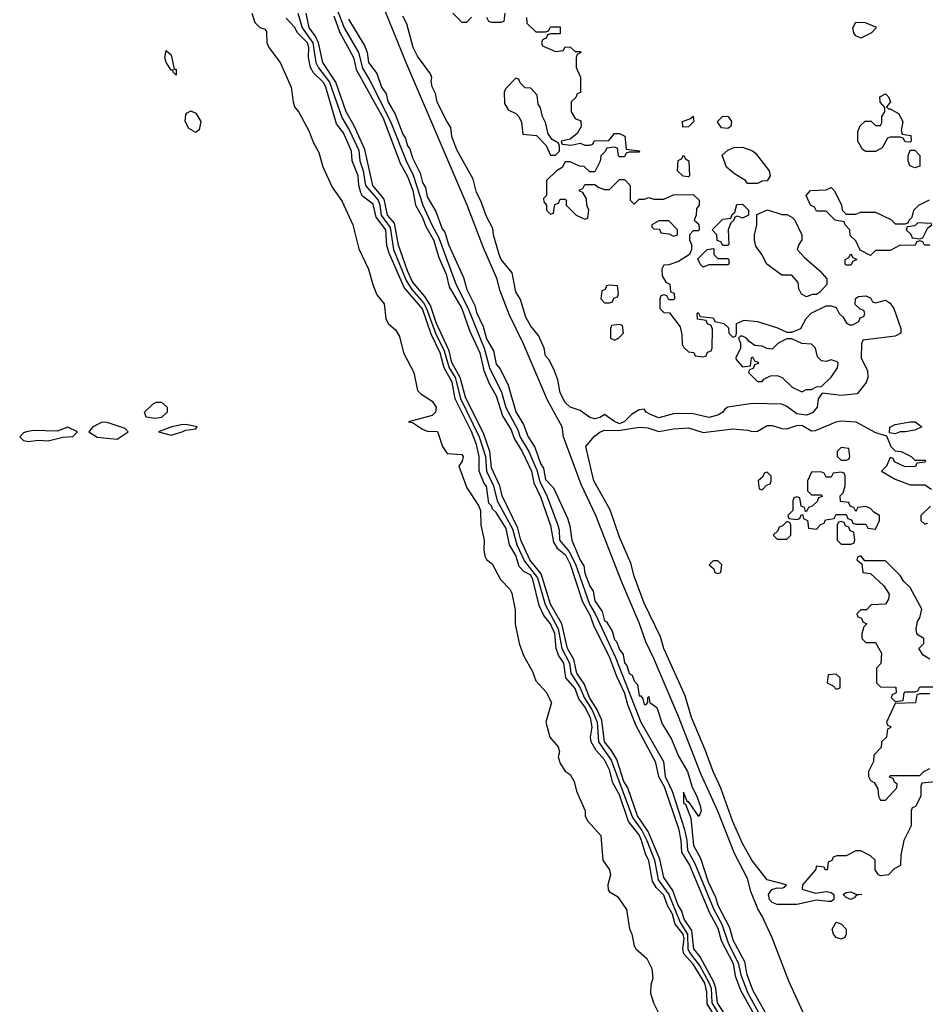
# Model space of a CAD drawing. Header units: inches. Extents: x 2722057 to 2913084, y 892730 to 1030005.
# Tile 101 of 231: x 2771135 to 2774812, y 1021024 to 1025024. Entities that reach past the tile are written whole.
import ezdxf

# ---------------------------------------------------------------- set-up
doc = ezdxf.new("R2010")
doc.units = ezdxf.units.IN
doc.header["$MEASUREMENT"] = 0
doc.layers.add('C7072', color=7, linetype='Continuous')

msp = doc.modelspace()

# ---------------------------------------------------------------- linework, layer by layer
at = {"layer": 'C7072', "color": 2}
for points, elevation in [([(2774330, 1020962), (2774258.4, 1021118.4), (2774190, 1021294), (2774150, 1021382), (2774131.6, 1021411.6), (2774102.9, 1021482.9), (2774090, 1021535.3), (2774037.2, 1021637.2), (2773970, 1021808.7), (2773900.5, 1021960.5), (2773810, 1022194), (2773710, 1022429), (2773676.6, 1022496.6), (2773650, 1022574), (2773579.1, 1022739.1), (2773473.6, 1023010), (2773415.2, 1023135.2), (2773342.7, 1023330), (2773337.2, 1023370), (2773278.6, 1023478.6), (2773178.7, 1023710), (2773124, 1023824), (2773084.6, 1023924.6), (2773073, 1023970), (2773017.6, 1024097.6), (2772951.1, 1024270), (2772706, 1024846), (2772370.7, 1025670.7)], 18), ([(2772420.8, 1025070), (2772452.9, 1024990), (2772510.1, 1024890.1), (2772527, 1024827), (2772557, 1024777), (2772641, 1024610), (2772703.5, 1024450), (2772731.9, 1024391.9), (2772771.6, 1024270), (2772807.6, 1024190), (2772837.1, 1024137.1), (2772906.7, 1023946.7), (2772953.9, 1023853.9), (2773020.1, 1023690), (2773042.8, 1023610), (2773091.1, 1023511.1), (2773108.7, 1023448.7), (2773157.1, 1023357.1), (2773167.6, 1023327.6), (2773201.6, 1023270), (2773234.3, 1023194.3), (2773246.7, 1023146.7), (2773274, 1023094), (2773319.8, 1022970), (2773325.3, 1022950), (2773326.8, 1022910), (2773364.9, 1022864.9), (2773392.1, 1022812.1), (2773448.4, 1022650), (2773471, 1022611), (2773553.6, 1022433.6), (2773657.5, 1022170), (2773749.4, 1022010), (2773755.7, 1021950), (2773783.6, 1021890), (2773834.9, 1021734.9), (2773844.2, 1021690), (2773845.8, 1021650), (2773876.2, 1021596.2), (2773953.4, 1021410), (2773985.9, 1021350), (2774012.5, 1021270), (2774052.6, 1021192.6), (2774063.5, 1021143.5), (2774091.3, 1021070), (2774155, 1020955)], 14), ([(2772077.3, 1025050), (2772090, 1025012), (2772110, 1024991.3), (2772130, 1024984.7), (2772136.3, 1024976.3), (2772138.8, 1024930), (2772146, 1024910), (2772193, 1024850), (2772237.3, 1024750), (2772244.7, 1024690), (2772251.3, 1024670), (2772268.1, 1024648.1), (2772310.7, 1024570), (2772325.8, 1024525.8), (2772350, 1024484.7), (2772366, 1024426), (2772403.4, 1024343.4), (2772444.5, 1024284.5), (2772488, 1024190), (2772512.5, 1024092.5), (2772550.7, 1024010), (2772568.3, 1023948.3), (2772585.5, 1023905.5), (2772614.8, 1023870), (2772621, 1023810), (2772631.3, 1023790), (2772662.5, 1023762.5), (2772676.7, 1023736.7), (2772693.4, 1023670), (2772734.9, 1023590), (2772750, 1023518), (2772763.4, 1023503.4), (2772810, 1023474.4), (2772826, 1023450), (2772823.1, 1023430), (2772810, 1023415.6), (2772714, 1023390), (2772730, 1023387.3), (2772770, 1023360.5), (2772790, 1023353), (2772830.9, 1023350.9), (2772851, 1023290), (2772870, 1023262), (2772930, 1023258), (2772936, 1023250), (2772931, 1023230), (2772918, 1023210), (2772950, 1023122), (2772998, 1023050), (2773006, 1023030), (2773006.8, 1022970), (2773021, 1022910), (2773018.8, 1022870), (2773024, 1022844), (2773030.9, 1022830.9), (2773053.7, 1022813.7), (2773086.8, 1022750), (2773124.7, 1022710), (2773133.7, 1022693.7), (2773146.4, 1022626.4), (2773146, 1022570), (2773162.8, 1022490), (2773181.1, 1022441.1), (2773216.7, 1022376.7), (2773230, 1022338), (2773272.8, 1022292.8), (2773294.8, 1022250), (2773271, 1022170), (2773288, 1022110), (2773321, 1022070), (2773326, 1022050), (2773321, 1022030), (2773330, 1022002), (2773350, 1021972), (2773370, 1021958), (2773386, 1021930), (2773396, 1021890), (2773431.3, 1021810), (2773431.3, 1021790), (2773441, 1021770), (2773494.8, 1021710), (2773502.8, 1021610), (2773530.3, 1021570.3), (2773534, 1021550), (2773522.8, 1021510), (2773524, 1021490), (2773530, 1021481), (2773562, 1021462), (2773598.8, 1021410), (2773610.7, 1021330.7), (2773621, 1021310), (2773630, 1021262), (2773636, 1021250), (2773681, 1021210), (2773701, 1021170), (2773706, 1021130), (2773697.3, 1021102.7), (2773696.3, 1021070), (2773707.7, 1021030), (2773728, 1020990)], 18), ([(2773990, 1020923.5), (2773925.9, 1021025.9), (2773925.4, 1021074.6), (2773917, 1021110), (2773870, 1021188.1), (2773831.2, 1021230), (2773826.9, 1021250), (2773832.5, 1021290), (2773828.4, 1021310), (2773796.7, 1021350), (2773786, 1021390), (2773765.5, 1021425.5), (2773750, 1021468.4), (2773719.2, 1021499.2), (2773704.5, 1021524.5), (2773690, 1021607), (2773675.4, 1021635.4), (2773659.9, 1021690), (2773650, 1021712.5), (2773606.3, 1021766.3), (2773570, 1021875.8), (2773543.8, 1021923.8), (2773530, 1021976.9), (2773510, 1022016.9), (2773475.9, 1022055.9), (2773454.6, 1022090), (2773452.3, 1022110), (2773459.1, 1022150), (2773452.2, 1022187.8), (2773430, 1022233.3), (2773405.5, 1022265.5), (2773390, 1022307.8), (2773352.4, 1022350), (2773344.5, 1022410), (2773323, 1022443), (2773313.4, 1022470), (2773307.3, 1022530), (2773290.4, 1022570), (2773263.5, 1022603.5), (2773244, 1022644), (2773219, 1022750), (2773210, 1022767.4), (2773182.4, 1022782.4), (2773163, 1022803), (2773150, 1022847), (2773123.1, 1022890), (2773110, 1022956.9), (2773070, 1023021.6), (2773055.2, 1023035.2), (2773050, 1023049.2), (2773039.5, 1023059.5), (2773030, 1023129), (2773020.4, 1023140.4), (2773001, 1023190), (2773000.3, 1023250), (2772990, 1023298.4), (2772970, 1023350.9), (2772903.4, 1023483.4), (2772891.5, 1023551.5), (2772857.9, 1023610), (2772842.7, 1023670), (2772805.7, 1023745.7), (2772770, 1023848.7), (2772696.5, 1023936.5), (2772634.7, 1024074.7), (2772626, 1024106), (2772621.1, 1024170), (2772581.9, 1024221.9), (2772570, 1024274), (2772527.1, 1024307.1), (2772519.7, 1024319.7), (2772511.3, 1024350), (2772508.9, 1024390), (2772484.8, 1024450), (2772482.3, 1024490), (2772450, 1024564.2), (2772421, 1024601), (2772378.5, 1024750), (2772370, 1024767.1), (2772328.3, 1024808.3), (2772315.3, 1024830), (2772308, 1024870), (2772309.1, 1024910), (2772303.2, 1024930), (2772262.4, 1024970), (2772250, 1024993.3), (2772216.9, 1025030)], 18), ([(2772264.8, 1025050), (2772282.1, 1024990), (2772325.4, 1024930), (2772337.8, 1024850), (2772348.1, 1024828.1), (2772392.7, 1024770), (2772443.6, 1024623.6), (2772474, 1024574), (2772511.7, 1024491.7), (2772516.3, 1024450), (2772529.9, 1024409.9), (2772539.6, 1024350), (2772590.5, 1024290), (2772597.8, 1024270), (2772602.9, 1024230), (2772639.1, 1024179.1), (2772653.1, 1024090), (2772704.6, 1023964.6), (2772727.3, 1023927.3), (2772773.9, 1023873.9), (2772786.9, 1023850), (2772823.2, 1023750), (2772858.2, 1023678.2), (2772878.7, 1023610), (2772902.4, 1023570), (2772925, 1023485), (2773001.1, 1023330), (2773025.8, 1023250), (2773029.9, 1023190), (2773058.2, 1023130), (2773074.2, 1023070), (2773135.2, 1022955.2), (2773153.3, 1022890), (2773184.7, 1022824.7), (2773237.2, 1022757.2), (2773268.3, 1022648.3), (2773321.1, 1022550), (2773336, 1022470), (2773367.4, 1022410), (2773372.7, 1022370), (2773410.3, 1022310.3), (2773426.8, 1022270), (2773458.7, 1022218.7), (2773479.9, 1022170), (2773484.9, 1022090), (2773535.9, 1022015.9), (2773623.3, 1021783.3), (2773661.2, 1021730), (2773681.6, 1021690), (2773712.5, 1021610), (2773727, 1021530), (2773770.3, 1021470.3), (2773817, 1021357), (2773846.8, 1021310), (2773848.4, 1021250), (2773854.9, 1021234.9), (2773897.4, 1021177.4), (2773933.5, 1021113.5), (2773942.1, 1021090), (2773945.5, 1021030), (2774006.3, 1020930)], 14), ([(2774023.4, 1020943.4), (2773968.7, 1021030), (2773962.1, 1021090), (2773953.8, 1021113.8), (2773897.8, 1021217.8), (2773871.9, 1021250), (2773864.6, 1021324.6), (2773833.3, 1021370), (2773823.4, 1021403.4), (2773807, 1021430), (2773786.3, 1021486.3), (2773750, 1021539.6), (2773734.1, 1021614.1), (2773686.7, 1021726.7), (2773643, 1021790), (2773603.6, 1021903.6), (2773587.7, 1021930), (2773559, 1022019), (2773536.7, 1022056.6), (2773509.9, 1022090), (2773498.4, 1022178.4), (2773480, 1022220), (2773448.8, 1022270), (2773426.7, 1022326.7), (2773397, 1022370), (2773385.1, 1022425.1), (2773359.8, 1022470), (2773336.5, 1022570), (2773289.9, 1022650), (2773252.8, 1022772.8), (2773206.7, 1022830), (2773170, 1022909.6), (2773157.9, 1022957.9), (2773093.8, 1023090), (2773083.9, 1023130), (2773050, 1023203.7), (2773043.8, 1023270), (2773019.7, 1023339.7), (2772945.6, 1023490), (2772923, 1023570), (2772890, 1023631.6), (2772878.5, 1023678.5), (2772827.3, 1023790), (2772803.1, 1023863.1), (2772779.5, 1023899.5), (2772730, 1023959.1), (2772710, 1024004.2), (2772672.5, 1024107.5), (2772656.6, 1024196.6), (2772628.5, 1024230), (2772614.6, 1024294.6), (2772568.3, 1024350), (2772536.5, 1024496.4), (2772492.5, 1024592.5), (2772460.3, 1024650), (2772418.2, 1024770), (2772365.8, 1024850), (2772348.1, 1024930), (2772336.2, 1024956.2), (2772309.9, 1024990), (2772298.4, 1025050)], 10), ([(2772410, 1025038.9), (2772434, 1024974), (2772490, 1024870.4), (2772501.7, 1024821.7), (2772610, 1024624.2), (2772680.2, 1024440.2), (2772710, 1024386.4), (2772730.7, 1024330), (2772742, 1024270), (2772770, 1024220.3), (2772783.4, 1024183.4), (2772815.3, 1024130), (2772837.2, 1024057.2), (2772866.4, 1023990), (2772879, 1023939), (2772930.1, 1023850), (2772961.4, 1023761.4), (2773002.7, 1023670), (2773019.4, 1023599.4), (2773042.9, 1023542.9), (2773070, 1023496.4), (2773095.3, 1023415.3), (2773130, 1023358), (2773142.7, 1023322.7), (2773175.7, 1023270), (2773213, 1023190), (2773222.9, 1023142.9), (2773250, 1023086), (2773290.2, 1022969.8), (2773302.1, 1022902.1), (2773317, 1022877), (2773350.4, 1022850.4), (2773370, 1022811.5), (2773419.8, 1022659.8), (2773450, 1022606), (2773464.9, 1022564.9), (2773530, 1022433.1), (2773557.7, 1022357.7), (2773590, 1022288.2), (2773602.2, 1022242.2), (2773636.3, 1022156.3), (2773715.6, 1022010), (2773728.1, 1021950), (2773751.2, 1021908.8), (2773810, 1021738), (2773819.8, 1021690), (2773822.1, 1021642.1), (2773854.5, 1021590), (2773936.3, 1021396.3), (2773970, 1021333.7), (2773983, 1021283), (2774031.2, 1021190), (2774040.6, 1021140.6), (2774061.7, 1021081.7), (2774134.2, 1020950)], 10), ([(2772470, 1025026), (2772536.7, 1024916.7), (2772545.5, 1024890), (2772550.7, 1024850), (2772584.8, 1024804.8), (2772604.2, 1024750), (2772622.3, 1024722.3), (2772630, 1024691), (2772659.3, 1024639.3), (2772690, 1024559.1), (2772701.2, 1024541.2), (2772710, 1024510.8), (2772719.4, 1024499.4), (2772730, 1024462.8), (2772760.6, 1024400.6), (2772770, 1024362), (2772782, 1024342), (2772790, 1024304), (2772824.2, 1024244.2), (2772850, 1024174.8), (2772861.1, 1024161.1), (2772876.4, 1024110), (2772936.7, 1023976.7), (2772950, 1023927.3), (2772982.4, 1023862.4), (2772990, 1023834.8), (2773017.2, 1023777.2), (2773030, 1023726.7), (2773058.5, 1023678.6), (2773070, 1023624.9), (2773085.4, 1023605.4), (2773118.5, 1023538.6), (2773150, 1023430.8), (2773180, 1023380), (2773199.5, 1023330), (2773226.9, 1023286.9), (2773250, 1023221.6), (2773262, 1023202), (2773270, 1023155.5), (2773301.7, 1023121.7), (2773358.5, 1022998.5), (2773368.5, 1022968.5), (2773377.3, 1022910), (2773410, 1022828.7), (2773425.4, 1022805.4), (2773430, 1022776), (2773450, 1022723), (2773462.7, 1022702.8), (2773470, 1022663.8), (2773499.5, 1022619.5), (2773510, 1022582.4), (2773517.5, 1022577.5), (2773539.9, 1022539.9), (2773550, 1022505.5), (2773558.3, 1022498.3), (2773570, 1022464.9), (2773585.8, 1022445.9), (2773590, 1022412), (2773600.5, 1022400.5), (2773610, 1022368), (2773621.4, 1022361.4), (2773630, 1022338), (2773642.8, 1022322.8), (2773650, 1022278), (2773656.9, 1022276.9), (2773665.4, 1022265.4), (2773670, 1022242), (2773678, 1022242), (2773686, 1022250), (2773686, 1022270), (2773690, 1022274), (2773694, 1022250), (2773722, 1022230), (2773743.6, 1022163.6), (2773781.4, 1022101.4), (2773810, 1022032), (2773846, 1021970), (2773866, 1021906), (2773884.7, 1021870), (2773898, 1021830), (2773902, 1021810), (2773892.7, 1021787.3), (2773850, 1021848), (2773846, 1021846), (2773830, 1021886), (2773830, 1021842), (2773838, 1021838), (2773859.9, 1021779.9), (2773870.7, 1021670), (2773898.7, 1021618.7), (2773930, 1021522.4), (2773959.7, 1021459.7), (2773970, 1021427), (2774016.5, 1021336.5), (2774030, 1021285.7), (2774078.1, 1021198.1), (2774086.1, 1021150), (2774110, 1021083.7), (2774179.5, 1020959.5)], 18), ([(2773192.7, 1025032.7), (2773194, 1025010), (2773230, 1024974), (2773270, 1024974), (2773282, 1024978), (2773290, 1024994), (2773330, 1024994), (2773330, 1024966), (2773290, 1024966), (2773278, 1024962), (2773272, 1024948), (2773258, 1024942), (2773254, 1024930), (2773258, 1024918), (2773310, 1024894), (2773342, 1024898), (2773350, 1024914), (2773371.6, 1024911.6), (2773390, 1024894), (2773410, 1024894), (2773414, 1024890), (2773398, 1024882), (2773394, 1024870), (2773394, 1024830), (2773412, 1024790), (2773412, 1024728), (2773398, 1024722), (2773392.7, 1024707.3), (2773374, 1024690), (2773374, 1024650), (2773390, 1024622), (2773412.7, 1024612.7), (2773414, 1024590), (2773398, 1024562), (2773370, 1024538), (2773334, 1024530), (2773338, 1024518), (2773374, 1024514), (2773410, 1024522), (2773430, 1024514), (2773450, 1024514), (2773462, 1024518), (2773468, 1024532), (2773527.3, 1024532.7), (2773550, 1024562), (2773570, 1024562), (2773592, 1024550), (2773598, 1024498), (2773651.6, 1024491.6), (2773650, 1024486), (2773610, 1024486), (2773598, 1024482), (2773590, 1024466), (2773570, 1024466), (2773566, 1024470), (2773562, 1024502), (2773550, 1024506), (2773518, 1024502), (2773514, 1024490), (2773494, 1024470), (2773491.6, 1024448.4), (2773470, 1024406), (2773450, 1024406), (2773427.3, 1024427.3), (2773408.4, 1024428.4), (2773370, 1024446), (2773350, 1024446), (2773336.9, 1024423.1), (2773314, 1024410), (2773274, 1024370), (2773274, 1024310), (2773262, 1024298), (2773263.6, 1024283.6), (2773274, 1024270), (2773274, 1024250), (2773290, 1024234), (2773302, 1024238), (2773307.3, 1024272.7), (2773322, 1024278), (2773330, 1024294), (2773350, 1024294), (2773354, 1024290), (2773354, 1024270), (2773394, 1024230), (2773430, 1024214), (2773442, 1024218), (2773446, 1024250), (2773438, 1024270), (2773436.4, 1024296.4), (2773422, 1024322), (2773407.3, 1024327.3), (2773407.3, 1024332.7), (2773422, 1024338), (2773430, 1024354), (2773470, 1024354), (2773483.6, 1024343.6), (2773510, 1024334), (2773530, 1024334), (2773570, 1024374), (2773590, 1024374), (2773614, 1024350), (2773614, 1024290), (2773630, 1024274), (2773650, 1024294), (2773670, 1024294), (2773690, 1024302), (2773710, 1024294), (2773750, 1024294), (2773790, 1024312), (2773870, 1024314), (2773894, 1024290), (2773894, 1024270), (2773883.6, 1024256.4), (2773882, 1024230), (2773874, 1024210), (2773892.7, 1024192.7), (2773894, 1024170), (2773890, 1024166), (2773870, 1024166), (2773854, 1024150), (2773854, 1024130), (2773862, 1024110), (2773862, 1024090), (2773854, 1024070), (2773810, 1024042), (2773770, 1024028), (2773750, 1024026), (2773742, 1024010), (2773743.6, 1023983.6), (2773758, 1023958), (2773774, 1023950), (2773778, 1023918), (2773792.7, 1023912.7), (2773794, 1023890), (2773790, 1023886), (2773770, 1023886), (2773762, 1023902), (2773750, 1023906), (2773738, 1023902), (2773734, 1023890), (2773734, 1023850), (2773750, 1023834), (2773772.7, 1023832.7), (2773816, 1023776), (2773823.6, 1023743.6), (2773825.4, 1023705.4), (2773831.6, 1023691.6), (2773850, 1023674), (2773871.6, 1023671.6), (2773878, 1023658), (2773910, 1023654), (2773922, 1023658), (2773927.3, 1023672.7), (2773942, 1023678), (2773946, 1023690), (2773947.3, 1023767.3), (2773942, 1023782), (2773928, 1023788), (2773922, 1023802), (2773887.3, 1023807.3), (2773886, 1023830), (2773890, 1023834), (2773898, 1023818), (2773950, 1023812), (2773958, 1023798), (2773994, 1023790), (2774012.7, 1023772.7), (2774014, 1023750), (2774030, 1023734), (2774042, 1023738), (2774046, 1023750), (2774046, 1023790), (2774076.4, 1023803.6), (2774130, 1023798), (2774211.6, 1023771.6), (2774250, 1023754), (2774270, 1023754), (2774306, 1023770), (2774328, 1023810), (2774348.7, 1023831.3), (2774410, 1023862), (2774430, 1023862), (2774450, 1023854), (2774462, 1023830), (2774476.9, 1023816.9), (2774490, 1023794), (2774503.6, 1023783.6), (2774516.4, 1023783.6), (2774542, 1023798), (2774547.3, 1023812.7), (2774562, 1023818), (2774566, 1023830), (2774562, 1023842), (2774547.3, 1023847.3), (2774527.3, 1023867.3), (2774528.4, 1023891.6), (2774540.4, 1023899.6), (2774570, 1023902), (2774590, 1023894), (2774598, 1023878), (2774610, 1023874), (2774650, 1023884.7), (2774670, 1023872), (2774684.7, 1023850), (2774712, 1023770), (2774712, 1023750), (2774690, 1023738), (2774558, 1023722), (2774552.7, 1023707.3), (2774552, 1023650), (2774576.9, 1023596.9), (2774578, 1023570), (2774572, 1023550), (2774536, 1023504), (2774470, 1023497.2), (2774392.7, 1023507.3), (2774376.9, 1023483.1), (2774373, 1023450), (2774353.3, 1023426.7), (2774330, 1023417.6), (2774290, 1023422.9), (2774250, 1023453.2), (2774230, 1023462), (2774110, 1023465.2), (2774010, 1023449.4), (2773998, 1023442), (2773990.3, 1023429.7), (2773970, 1023417.6), (2773932.5, 1023407.5), (2773870, 1023422.4), (2773810, 1023423.6), (2773790, 1023422.9), (2773730, 1023407), (2773698.3, 1023418.3), (2773679, 1023430), (2773670, 1023442), (2773650, 1023439), (2773619.3, 1023420.7), (2773590, 1023392), (2773570, 1023382.7), (2773550, 1023391.6), (2773510, 1023420.7), (2773491.7, 1023408.3), (2773470, 1023402), (2773450, 1023408), (2773410, 1023436), (2773370, 1023449.4), (2773350, 1023469.2), (2773330, 1023508.7), (2773320.2, 1023560.2), (2773304.1, 1023604.1), (2773283.2, 1023643.2), (2773270, 1023658), (2773264, 1023690), (2773240.9, 1023740.9), (2773210, 1023779), (2773190, 1023815.3), (2773167.7, 1023887.7), (2773150, 1023918), (2773135.1, 1023995.1), (2773090, 1024049.4), (2773081.3, 1024070), (2773058, 1024150), (2773055.5, 1024175.5), (2773030, 1024224), (2773007.8, 1024287.8), (2772990, 1024322), (2772976, 1024376), (2772910, 1024495.3), (2772890, 1024548.7), (2772886, 1024586), (2772870, 1024608.7), (2772830, 1024689), (2772823.7, 1024723.7), (2772809.4, 1024750.6), (2772805.6, 1024774.4), (2772808.9, 1024788.9), (2772803.1, 1024803.1), (2772750, 1024876), (2772732, 1024910), (2772707.2, 1025007.2), (2772690, 1025038)], 14), ([(2772894, 1025050), (2772930, 1025014), (2772950, 1025014), (2772970, 1025034)], 14), ([(2773030, 1025034), (2773038, 1025018), (2773050, 1025014), (2773090, 1025014), (2773102, 1025018), (2773106, 1025050)], 14), ([(2774830, 1024108), (2774808.4, 1024108.4), (2774802, 1024122), (2774790, 1024126), (2774778, 1024122), (2774770, 1024106), (2774710, 1024108), (2774670, 1024086), (2774610, 1024086), (2774590, 1024066), (2774548, 1024088), (2774530, 1024126), (2774507.3, 1024147.3), (2774506, 1024170), (2774486, 1024190), (2774482, 1024202), (2774446, 1024210), (2774410, 1024246), (2774370, 1024246), (2774362, 1024262), (2774346, 1024270), (2774328, 1024310), (2774346, 1024330), (2774410, 1024332), (2774430, 1024342), (2774442, 1024330), (2774471.6, 1024271.6), (2774474, 1024250), (2774490, 1024234), (2774530, 1024234), (2774550, 1024242), (2774610, 1024242), (2774671.6, 1024211.6), (2774690, 1024194), (2774730, 1024194), (2774742, 1024198), (2774746, 1024210), (2774758, 1024222), (2774766, 1024250), (2774786, 1024270), (2774828.4, 1024291.6)], 14), ([(2774852, 1021928), (2774798, 1021922), (2774794, 1021910), (2774794, 1021870), (2774772.7, 1021827.3), (2774758, 1021822), (2774754, 1021810), (2774754, 1021750), (2774724.7, 1021690), (2774712, 1021630), (2774711.1, 1021588.9), (2774685.4, 1021574.6), (2774662, 1021550), (2774630, 1021546.6), (2774622, 1021550), (2774608.7, 1021570), (2774608, 1021610), (2774590, 1021628), (2774550, 1021648), (2774530, 1021648), (2774490, 1021628), (2774452.7, 1021627.3), (2774438, 1021622), (2774432, 1021608), (2774418, 1021602), (2774414, 1021570), (2774406, 1021570), (2774402, 1021582), (2774370, 1021586), (2774366, 1021570), (2774314, 1021510), (2774311.6, 1021491.6), (2774364.7, 1021475.3), (2774410, 1021482.8), (2774430, 1021478.8), (2774441, 1021470), (2774441, 1021450), (2774430, 1021442.7), (2774418, 1021442), (2774370, 1021447), (2774290, 1021429.2), (2774210, 1021429.4), (2774190, 1021437.6), (2774179.7, 1021450), (2774175.1, 1021470), (2774189.5, 1021490.5), (2774210, 1021497.3), (2774230, 1021496), (2774240.4, 1021499.6), (2774248.7, 1021510), (2774169.3, 1021530), (2774107.1, 1021610), (2774070, 1021677.6), (2774029.2, 1021769.2), (2773982.2, 1021902.2), (2773950, 1021969.4), (2773918.4, 1022058.4), (2773863.1, 1022190), (2773837.1, 1022277.1), (2773750, 1022469.2), (2773736.9, 1022516.9), (2773670, 1022653.2), (2773630, 1022764), (2773616.3, 1022816.3), (2773570, 1022922), (2773532.9, 1023032.9), (2773466.6, 1023150), (2773434, 1023290), (2773468.6, 1023331.4), (2773491.1, 1023348.9), (2773510, 1023355.8), (2773565.6, 1023354.4), (2773650, 1023368.7), (2773685.5, 1023365.5), (2773730, 1023350.5), (2773790, 1023362), (2773850, 1023365.5), (2773910, 1023346.8), (2774030, 1023361.6), (2774090, 1023356.4), (2774110, 1023350.4), (2774130, 1023352.7), (2774170, 1023375.3), (2774190, 1023375.3), (2774230, 1023363), (2774250, 1023362), (2774290, 1023374.9), (2774310, 1023376.3), (2774350, 1023354), (2774365.6, 1023354.4), (2774449.8, 1023390.2), (2774470, 1023393.8), (2774530, 1023390.3), (2774610, 1023346.8), (2774654, 1023334), (2774672, 1023290), (2774690, 1023272), (2774714, 1023270), (2774754, 1023250), (2774770, 1023234), (2774810, 1023234), (2774814, 1023230), (2774810, 1023226), (2774778, 1023222), (2774771.6, 1023208.4), (2774730, 1023208), (2774687.3, 1023227.3), (2774682, 1023242), (2774670, 1023246), (2774654, 1023210), (2774634, 1023190), (2774690, 1023158), (2774750, 1023134), (2774810, 1023134), (2774836.9, 1023116.9)], 14), ([(2774832.7, 1023047.3), (2774794, 1023010), (2774794, 1022990), (2774810, 1022974), (2774822, 1022978)], 14), ([(2774830, 1022426), (2774803.1, 1022443.1), (2774786, 1022470), (2774806, 1022490), (2774806, 1022510), (2774783.1, 1022523.1), (2774778, 1022530), (2774775.3, 1022550), (2774780.4, 1022579.6), (2774790, 1022594), (2774798, 1022630), (2774750, 1022718), (2774723.1, 1022743.1), (2774710, 1022766), (2774650, 1022826), (2774566, 1022826), (2774550, 1022846), (2774538, 1022842), (2774534, 1022830), (2774554, 1022814), (2774558, 1022778), (2774590, 1022774), (2774643.6, 1022723.6), (2774664.7, 1022690), (2774662, 1022670), (2774650.9, 1022649.1), (2774592.7, 1022647.3), (2774572.7, 1022627.3), (2774550, 1022626), (2774534, 1022610), (2774538, 1022598), (2774552.7, 1022592.7), (2774558, 1022578), (2774574, 1022570), (2774562, 1022558), (2774554, 1022530), (2774554, 1022510), (2774570, 1022494), (2774610, 1022494), (2774634, 1022450), (2774631.6, 1022408.4), (2774614, 1022390), (2774614, 1022330), (2774630, 1022314), (2774692.7, 1022312.7), (2774694, 1022290), (2774678, 1022282), (2774674, 1022270), (2774690, 1022254), (2774722, 1022258), (2774726, 1022290), (2774730, 1022294), (2774770, 1022294), (2774782, 1022298), (2774790, 1022314), (2774850, 1022314)], 14), ([(2774830, 1022286), (2774790, 1022286), (2774778, 1022282), (2774771.6, 1022248.4), (2774690, 1022246), (2774654, 1022170), (2774658, 1022158), (2774670, 1022154), (2774671.6, 1022148.4), (2774658, 1022142), (2774654, 1022110), (2774634, 1022090), (2774632.7, 1022067.3), (2774603.6, 1022036.4), (2774602, 1022010), (2774582, 1021970), (2774582, 1021950), (2774590, 1021934), (2774604.7, 1021924.7), (2774619.6, 1021899.6), (2774622, 1021870), (2774630, 1021854), (2774650, 1021854), (2774696.4, 1021903.6), (2774698, 1021918), (2774687.3, 1021927.3), (2774682, 1021942), (2774667.3, 1021947.3), (2774670, 1021954), (2774790, 1021954), (2774806, 1021970), (2774830, 1021982)], 14)]:
    msp.add_lwpolyline(points, dxfattribs=dict(at, elevation=elevation))
for points, elevation in [([(2774550, 1024949), (2774530, 1024958), (2774522, 1024970), (2774518, 1024990), (2774530, 1025014), (2774568, 1025012), (2774610, 1024994), (2774612, 1024990), (2774594, 1024970)], 14), ([(2771762, 1024822), (2771770, 1024822), (2771770, 1024798), (2771758, 1024810), (2771758, 1024818), (2771750, 1024818), (2771729.3, 1024850), (2771723.7, 1024870), (2771730, 1024898), (2771750, 1024881)], 14), ([(2773150, 1024786), (2773110, 1024746), (2773102, 1024730), (2773103.6, 1024683.6), (2773118, 1024658), (2773150, 1024642), (2773162, 1024630), (2773172.7, 1024607.3), (2773178, 1024558), (2773232.7, 1024552.7), (2773272.7, 1024512.7), (2773290, 1024474), (2773310, 1024474), (2773326, 1024490), (2773326, 1024510), (2773322, 1024522), (2773296.4, 1024536.4), (2773280.4, 1024560.4), (2773270, 1024606), (2773258, 1024630), (2773250, 1024666), (2773240.4, 1024680.4), (2773236.4, 1024716.4), (2773210, 1024746), (2773187.3, 1024747.3), (2773167.3, 1024767.3), (2773162, 1024782)], 14), ([(2774662, 1024662), (2774670, 1024662), (2774702.8, 1024642.8), (2774721, 1024610), (2774714, 1024574), (2774718, 1024558), (2774752.7, 1024552.7), (2774754, 1024530), (2774750, 1024526), (2774730, 1024528), (2774722, 1024542), (2774710, 1024546), (2774670, 1024546), (2774658, 1024542), (2774636.9, 1024503.1), (2774610, 1024488), (2774570, 1024488), (2774556.4, 1024496.4), (2774538, 1024530), (2774538, 1024570), (2774547.3, 1024592.7), (2774568.4, 1024611.6), (2774591.6, 1024611.6), (2774610, 1024594), (2774630, 1024594), (2774635.3, 1024604.7), (2774635.3, 1024630), (2774648, 1024650), (2774647.3, 1024667.3), (2774628.9, 1024688.9), (2774628, 1024710), (2774650, 1024722), (2774662, 1024710), (2774671.3, 1024690), (2774654, 1024670)], 14), ([(2771850, 1024566), (2771821.7, 1024581.7), (2771806.6, 1024610), (2771810, 1024638), (2771814.5, 1024645.5), (2771830, 1024653.4), (2771850, 1024644.4), (2771870.2, 1024610), (2771863.4, 1024576.6)], 14), ([(2773827.3, 1024587.3), (2773826, 1024610), (2773858, 1024622), (2773870, 1024632), (2773872, 1024610), (2773850, 1024588)], 14), ([(2774010, 1024582), (2773984, 1024584), (2773970, 1024606), (2773968.7, 1024610), (2773990, 1024631.3), (2774010.9, 1024630.9), (2774024.7, 1024610), (2774022, 1024590)], 14), ([(2774090, 1024358), (2774082, 1024370), (2774037, 1024397), (2774005.2, 1024425.2), (2773987.3, 1024472.7), (2774010, 1024494), (2774035.3, 1024504.7), (2774070, 1024506), (2774110.7, 1024490.7), (2774122, 1024482), (2774178, 1024410), (2774182, 1024390), (2774170, 1024368.7), (2774150, 1024368), (2774130, 1024358)], 14), ([(2773850, 1024386), (2773828.4, 1024388.4), (2773806, 1024410), (2773808.4, 1024451.6), (2773822, 1024458), (2773830, 1024474), (2773838, 1024458), (2773852, 1024450), (2773854, 1024390)], 14), ([(2774770, 1024422), (2774748.7, 1024430), (2774742, 1024450), (2774742, 1024470), (2774750, 1024494), (2774770, 1024494), (2774790, 1024472), (2774790, 1024428)], 14), ([(2774070, 1024218), (2774050, 1024226), (2774038, 1024222), (2774034, 1024210), (2774022, 1024198), (2774012, 1024170), (2774014, 1024110), (2774010, 1024106), (2773990, 1024106), (2773982, 1024122), (2773967.3, 1024127.3), (2773966, 1024150), (2773946, 1024170), (2773990, 1024214), (2774022, 1024218), (2774027.3, 1024232.7), (2774038, 1024242), (2774047.3, 1024272.7), (2774070, 1024274), (2774094, 1024250), (2774094, 1024230)], 14), ([(2774230, 1024232), (2774250, 1024232), (2774270, 1024222), (2774282, 1024210), (2774311.3, 1024150), (2774311.3, 1024130), (2774298, 1024110), (2774292, 1024090), (2774319.6, 1024059.6), (2774383.6, 1024003.6), (2774411.6, 1023971.6), (2774411.6, 1023948.4), (2774383.6, 1023916.4), (2774370, 1023908), (2774352.7, 1023907.3), (2774330, 1023898), (2774308.7, 1023908.7), (2774298, 1023930), (2774296.4, 1023956.4), (2774270, 1023986), (2774230, 1023986), (2774168, 1024030), (2774148, 1024070), (2774124, 1024104), (2774118, 1024130), (2774118, 1024150), (2774128, 1024190), (2774128, 1024232), (2774170.9, 1024250.9)], 14), ([(2773770, 1024206), (2773730, 1024206), (2773702, 1024190), (2773702, 1024182), (2773710, 1024174), (2773732.7, 1024172.7), (2773738, 1024158), (2773770, 1024154), (2773790, 1024144.7), (2773806, 1024150), (2773806, 1024170)], 14), ([(2774782, 1024198), (2774770, 1024186), (2774738, 1024182), (2774734, 1024170), (2774752.7, 1024152.7), (2774758, 1024138), (2774790, 1024134), (2774802, 1024138), (2774822, 1024178), (2774838, 1024190), (2774835.3, 1024195.3)], 14), ([(2773970, 1024054), (2774010, 1024054), (2774014, 1024050), (2774014, 1024030), (2774010, 1024028), (2773932.7, 1024027.3), (2773910, 1024018), (2773898, 1024030), (2773888, 1024052), (2773926, 1024090), (2773950, 1024094), (2773954, 1024090), (2773954, 1024070)], 14), ([(2774490, 1024026), (2774486, 1024030), (2774486, 1024050), (2774502, 1024058), (2774510, 1024072), (2774518, 1024058), (2774534, 1024050), (2774518, 1024042), (2774510, 1024026)], 14), ([(2773530, 1023946), (2773518, 1023942), (2773512.7, 1023927.3), (2773498, 1023922), (2773494, 1023890), (2773510, 1023874), (2773530, 1023874), (2773542, 1023878), (2773547.3, 1023892.7), (2773562, 1023898), (2773566, 1023910), (2773562, 1023942)], 14), ([(2773570, 1023786), (2773538, 1023782), (2773534, 1023770), (2773534, 1023730), (2773550, 1023722), (2773566, 1023730), (2773586, 1023750), (2773582, 1023782)], 14), ([(2774070, 1023738), (2774062, 1023738), (2774054, 1023730), (2774062, 1023710), (2774062, 1023690), (2774042, 1023650), (2774043.6, 1023643.6), (2774070, 1023614), (2774102, 1023618), (2774106, 1023650), (2774110, 1023654), (2774118, 1023638), (2774132.7, 1023632.7), (2774132.7, 1023627.3), (2774118, 1023622), (2774112.7, 1023607.3), (2774098, 1023602), (2774094, 1023590), (2774130, 1023554), (2774150, 1023554), (2774156.4, 1023563.6), (2774183.1, 1023576.9), (2774210, 1023578), (2774230.9, 1023570.9), (2774271.1, 1023531.1), (2774310, 1023512), (2774330, 1023522), (2774350, 1023522), (2774370, 1023532), (2774390, 1023534), (2774430, 1023572), (2774455.3, 1023610), (2774458, 1023630), (2774454.6, 1023634.6), (2774430, 1023642), (2774410, 1023635.3), (2774390, 1023638), (2774374.6, 1023654.6), (2774366, 1023690), (2774350, 1023706), (2774310, 1023708), (2774270, 1023728), (2774250, 1023728), (2774214, 1023710), (2774190, 1023686), (2774168, 1023688), (2774150, 1023698), (2774120.4, 1023700.4), (2774096.4, 1023716.4), (2774086, 1023730)], 14), ([(2771684.2, 1023404.2), (2771648.7, 1023408.7), (2771641.2, 1023430), (2771676.2, 1023463.8), (2771690, 1023470.6), (2771710, 1023470.6), (2771734, 1023450), (2771733.4, 1023430), (2771710, 1023407.7)], 14), ([(2771470, 1023389.3), (2771431.3, 1023370), (2771416, 1023350), (2771450, 1023328.2), (2771530, 1023320.3), (2771575.3, 1023350), (2771563.7, 1023363.7), (2771490, 1023387.3)], 18), ([(2771810, 1023379.3), (2771790, 1023378), (2771752, 1023370), (2771698, 1023350), (2771750, 1023336), (2771790, 1023347.7), (2771810, 1023356), (2771850, 1023362), (2771855.3, 1023370)], 18), ([(2774690, 1023342), (2774666, 1023346), (2774668, 1023368), (2774690, 1023379.1), (2774750, 1023390.5), (2774770.4, 1023390.4), (2774798, 1023370), (2774770, 1023356), (2774730, 1023349), (2774710, 1023349)], 14), ([(2771330, 1023369.2), (2771287.6, 1023352.4), (2771190, 1023354.7), (2771162, 1023350), (2771150, 1023345.2), (2771134.8, 1023330), (2771150, 1023314.8), (2771170, 1023310.8), (2771210, 1023316.3), (2771250, 1023313), (2771310, 1023328), (2771350, 1023331), (2771369, 1023350)], 18), ([(2774470, 1023286), (2774454, 1023270), (2774454, 1023250), (2774470, 1023234), (2774490, 1023234), (2774502, 1023238), (2774506, 1023250), (2774502, 1023282)], 14), ([(2774170, 1023186), (2774158, 1023182), (2774152.7, 1023167.3), (2774134, 1023150), (2774138, 1023118), (2774150, 1023114), (2774167.3, 1023132.7), (2774182, 1023138), (2774186, 1023150), (2774186, 1023170)], 14), ([(2774387.3, 1023187.3), (2774350, 1023186), (2774334, 1023150), (2774334, 1023110), (2774350, 1023094), (2774390, 1023094), (2774392.7, 1023087.3), (2774378, 1023082), (2774372.7, 1023067.3), (2774352.7, 1023047.3), (2774338, 1023042), (2774330, 1023026), (2774326, 1023026), (2774322, 1023042), (2774307.3, 1023047.3), (2774302, 1023082), (2774290, 1023086), (2774278, 1023082), (2774274, 1023070), (2774274, 1023030), (2774254, 1023010), (2774258, 1022998), (2774290, 1022994), (2774302, 1022998), (2774307.3, 1023012.7), (2774314, 1023014), (2774318, 1022998), (2774334, 1022990), (2774338, 1022958), (2774370, 1022954), (2774387.3, 1022972.7), (2774402, 1022978), (2774407.3, 1022992.7), (2774442, 1022998), (2774450, 1023014), (2774490, 1023014), (2774498, 1022998), (2774512.7, 1022992.7), (2774518, 1022978), (2774530, 1022974), (2774570, 1022974), (2774578, 1022958), (2774610, 1022954), (2774626, 1022990), (2774626, 1023010), (2774603.1, 1023023.1), (2774590, 1023038), (2774570, 1023046), (2774538, 1023042), (2774530, 1023026), (2774522, 1023042), (2774507.3, 1023047.3), (2774502, 1023062), (2774467.3, 1023067.3), (2774466, 1023090), (2774478, 1023102), (2774486, 1023130), (2774486, 1023170), (2774482, 1023182), (2774470, 1023186), (2774438, 1023182), (2774430, 1023166), (2774410, 1023166), (2774402, 1023182)], 14), ([(2774250, 1022986), (2774232.7, 1022967.3), (2774218, 1022962), (2774212.7, 1022947.3), (2774194, 1022930), (2774210, 1022914), (2774250, 1022914), (2774266, 1022930), (2774266, 1022970), (2774262, 1022982)], 14), ([(2774470, 1022986), (2774458, 1022982), (2774454, 1022970), (2774454, 1022910), (2774470, 1022894), (2774510, 1022894), (2774522, 1022898), (2774526, 1022910), (2774522, 1022942), (2774507.3, 1022947.3), (2774502, 1022962), (2774487.3, 1022967.3), (2774482, 1022982)], 14), ([(2773970, 1022826), (2773950, 1022826), (2773934, 1022810), (2773952.7, 1022792.7), (2773958, 1022778), (2773970, 1022774), (2773982, 1022778), (2773986, 1022810)], 14), ([(2774450, 1022366), (2774418, 1022362), (2774414, 1022330), (2774438, 1022318), (2774450, 1022304.7), (2774466, 1022310), (2774466, 1022350)], 14), ([(2774510, 1021449.6), (2774490, 1021458), (2774478, 1021470), (2774490, 1021478), (2774510, 1021481), (2774530, 1021471.3), (2774554, 1021470), (2774532.7, 1021467.3), (2774523.6, 1021456.4)], 14), ([(2774470, 1021288.7), (2774450, 1021295.3), (2774439, 1021310), (2774434, 1021330), (2774450, 1021358), (2774470, 1021351.3), (2774490.8, 1021330), (2774491, 1021309), (2774484.7, 1021295.3)], 14)]:
    msp.add_lwpolyline(points, close=True, dxfattribs=dict(at, elevation=elevation))

doc.saveas('drawing.dxf')
